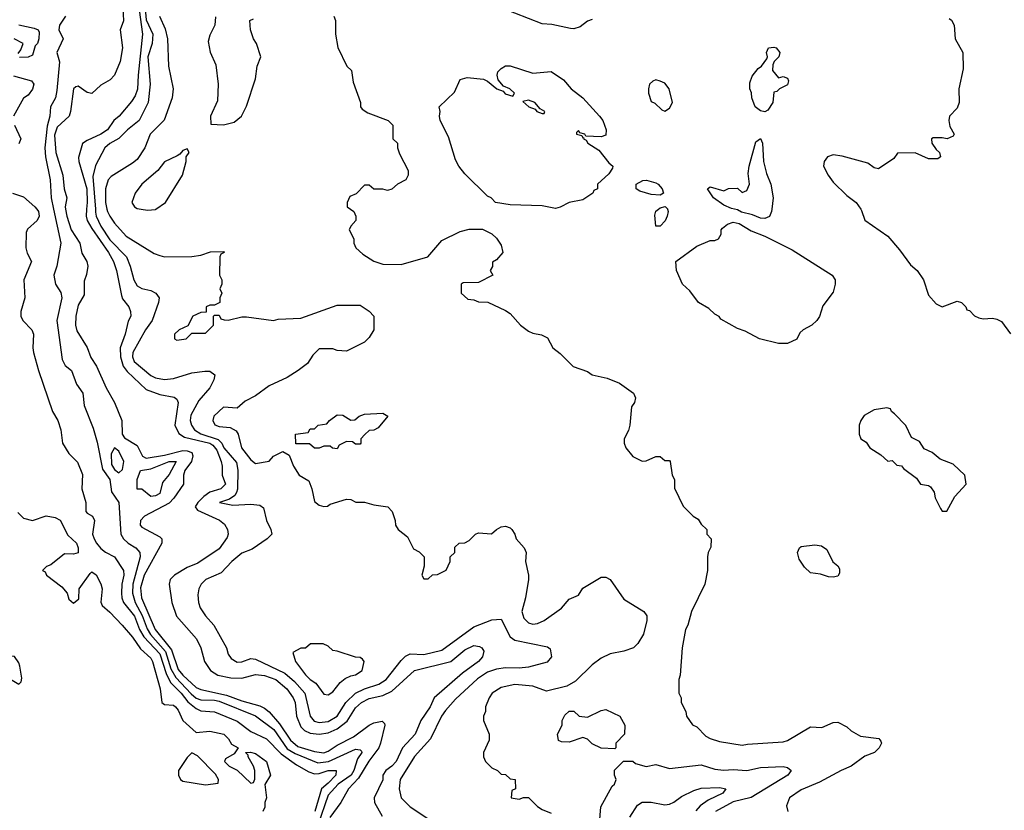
# Model space of a CAD drawing. Header units: inches. Extents: x 2348352 to 2479776, y 460422 to 613655.
# Tile 235 of 256: x 2354433 to 2358763, y 567355 to 570834. Entities that reach past the tile are written whole.
import ezdxf

# ---------------------------------------------------------------- set-up
doc = ezdxf.new("R2010")
doc.units = ezdxf.units.IN
doc.header["$MEASUREMENT"] = 0
doc.layers.add('C3556', color=7, linetype='Continuous')
doc.layers.add('C3557', color=7, linetype='Continuous')

msp = doc.modelspace()

# ---------------------------------------------------------------- linework, layer by layer
at = {"layer": 'C3556', "color": 4}
for points, elevation in [([(2354508.1, 570000), (2354515.5, 569990), (2354519.3, 569970), (2354510.6, 569950), (2354467.1, 569912.9), (2354462, 569898), (2354461, 569830), (2354466.8, 569806.8), (2354484.7, 569770), (2354451.3, 569690), (2354456, 569610), (2354438.8, 569550), (2354438.8, 569530), (2354446.8, 569510), (2354486.8, 569470), (2354494, 569450), (2354490.7, 569390), (2354494, 569370), (2354516.3, 569290), (2354577.3, 569110), (2354600.7, 569070), (2354614, 569030), (2354621, 568970), (2354650, 568924.7), (2354687.7, 568887.7), (2354710, 568832), (2354706, 568770), (2354724.7, 568710), (2354724.7, 568670), (2354730, 568662), (2354754, 568650), (2354762, 568630), (2354754, 568570), (2354760.5, 568550), (2354770.7, 568530), (2354790, 568507.3), (2354810, 568490.8), (2354850.4, 568470.4), (2354890, 568411), (2354891.7, 568390), (2354883.1, 568350), (2354881.3, 568310), (2354882.4, 568290), (2354890.4, 568270), (2354938.6, 568210), (2354960.7, 568150), (2354979.1, 568119.1), (2355050, 568043.7), (2355076.7, 567956.7), (2355097.2, 567917.2), (2355144, 567870), (2355172.9, 567832.9), (2355210, 567803.1), (2355230, 567792.9), (2355290, 567788), (2355390, 567746.7), (2355450, 567701.3), (2355518, 567670), (2355583.1, 567603.1), (2355650, 567555.3), (2355704.4, 567524.4), (2355730, 567515.6), (2355750, 567517.3), (2355790.3, 567530.3), (2355824.7, 567530), (2355823.1, 567510), (2355790, 567474), (2355760.3, 567450), (2355731.3, 567350)], 68), ([(2354582.6, 570000), (2354614.9, 569850), (2354596.4, 569750), (2354584, 569710), (2354590.5, 569670.5), (2354613.8, 569633.8), (2354618, 569610), (2354597.3, 569510), (2354619.5, 569339.5), (2354632.7, 569312.7), (2354661, 569290), (2354682.8, 569230), (2354710.7, 569190), (2354716.8, 569136.8), (2354756.1, 569036.1), (2354774.6, 568974.6), (2354796.9, 568856.9), (2354830.1, 568810.1), (2354836.6, 568756.6), (2354868.9, 568710), (2354877.6, 568570), (2354889.2, 568549.2), (2354910, 568530.4), (2354944, 568510), (2354962, 568490), (2354962.4, 568470), (2354930.2, 568350), (2354929.2, 568310), (2354941.6, 568270), (2354971.6, 568211.6), (2354993.5, 568153.5), (2355008.6, 568128.6), (2355074, 568054), (2355097.7, 567977.7), (2355119.8, 567939.8), (2355186.9, 567866.9), (2355210, 567849.2), (2355230, 567840.7), (2355290, 567839.3), (2355310, 567834.7), (2355470.2, 567770.2), (2355550.3, 567710), (2355610, 567626), (2355644.7, 567604.7), (2355743.7, 567563.7), (2355790.6, 567569.4), (2355910, 567624), (2355930, 567621), (2355935.9, 567615.9), (2355937.3, 567610), (2355918, 567582), (2355902.8, 567530), (2355891.3, 567510), (2355834, 567470), (2355790, 567422), (2355743.9, 567290)], 72), ([(2354635.1, 570000), (2354640.3, 569970), (2354659.6, 569910), (2354698, 569850), (2354707, 569807), (2354728, 569770), (2354732.4, 569750), (2354727.3, 569712.7), (2354716.9, 569683.1), (2354716.9, 569623.1), (2354690, 569578), (2354680.3, 569530), (2354678.7, 569490), (2354684.9, 569464.9), (2354730, 569391), (2354746.9, 569346.9), (2354770.4, 569310), (2354814, 569214), (2354850.7, 569150), (2354882, 569070), (2354884, 569010), (2354894.4, 568994.4), (2354950, 568960.5), (2354972.8, 568912.8), (2354990, 568903.9), (2355070, 568917.7), (2355150, 568937.9), (2355170, 568937.4), (2355190.1, 568930.1), (2355195.1, 568915.1), (2355188.9, 568890), (2355159.5, 568850), (2355153.4, 568830), (2355154, 568790), (2355111.6, 568728.4), (2355090, 568706), (2354982, 568650), (2354964.7, 568630), (2354962.8, 568610), (2354970, 568601), (2355050, 568558.8), (2355058.8, 568550), (2355059.1, 568539.1), (2355059.1, 568530), (2354980.2, 568390), (2354965.3, 568334.7), (2354968.5, 568290), (2355028.5, 568150), (2355100.8, 568060.8), (2355130, 567974.4), (2355150, 567949.2), (2355210, 567896), (2355230, 567886.7), (2355342.2, 567862.2), (2355410, 567836.5), (2355490, 567814.6), (2355510, 567804.2), (2355530, 567788.7), (2355576, 567736), (2355623.6, 567663.6), (2355656.3, 567636.3), (2355730, 567613.2), (2355770, 567608), (2355790, 567614.9), (2355830, 567641.3), (2355901.7, 567678.3), (2355970, 567730.3), (2355990, 567740.3), (2356026.8, 567746.8), (2356037.5, 567737.5), (2356039.1, 567730), (2356020.2, 567650), (2356012, 567630), (2355968.3, 567571.7), (2355923.1, 567496.9), (2355878.4, 567450), (2355845.5, 567390), (2355796.7, 567323.3)], 76), ([(2354727.7, 570000), (2354725.2, 569970), (2354730.2, 569950), (2354750, 569915.8), (2354824, 569810), (2354846.3, 569770), (2354859, 569730), (2354880.5, 569620.5), (2354886.1, 569606.1), (2354913.4, 569570), (2354920.7, 569550), (2354922.8, 569530), (2354910, 569508), (2354897, 569450), (2354874.6, 569390), (2354876.5, 569350), (2354887.8, 569310), (2354906, 569286), (2354990, 569206.4), (2355050, 569184.4), (2355112.4, 569172.4), (2355124.5, 569164.5), (2355130.4, 569150), (2355115.3, 569050), (2355132.6, 569012.6), (2355157.6, 568997.6), (2355270, 568970.1), (2355282.3, 568962.3), (2355299.7, 568939.7), (2355319.5, 568890), (2355324, 568870), (2355324, 568830), (2355338.8, 568790), (2355318, 568770), (2355270, 568754.8), (2355243.4, 568736.6), (2355217, 568710), (2355204.9, 568690), (2355215.8, 568675.8), (2355311.7, 568631.7), (2355334, 568614), (2355347.3, 568590), (2355350.6, 568570), (2355345.2, 568554.8), (2355310, 568506), (2355216.7, 568443.3), (2355170, 568423.6), (2355114.8, 568390), (2355094.8, 568370), (2355090.8, 568350), (2355103, 568270), (2355123.1, 568210), (2355210.4, 568110), (2355230.4, 568070), (2355246.4, 568010), (2355273, 567970), (2355304, 567950), (2355362, 567938), (2355410, 567936.9), (2355470, 567952.7), (2355510, 567948.9), (2355559.3, 567930), (2355608.5, 567890), (2355636.5, 567850), (2355644.2, 567830), (2355650.3, 567770), (2355670, 567722.4), (2355686.4, 567706.4), (2355710, 567694.9), (2355750, 567690.2), (2355790, 567696.2), (2355830, 567713.6), (2355872.7, 567747.3), (2355910, 567806), (2355936.2, 567830), (2355970, 567847.2), (2356030, 567860.2), (2356070, 567878.9), (2356170, 567970.4), (2356329.7, 568010.2), (2356390, 568061.3), (2356430, 568080.4), (2356455.8, 568075.8), (2356466, 568070), (2356474.8, 568054.8), (2356468, 568030), (2356450.5, 568010), (2356381, 567959), (2356255.5, 567850), (2356238.4, 567810), (2356197, 567750), (2356172.2, 567690), (2356116.4, 567630), (2356088.4, 567570), (2356070, 567549.6), (2356042.8, 567530), (2356030.6, 567510), (2356030, 567488.7), (2355992.7, 567410), (2355993, 567390), (2356027.3, 567330)], 84), ([(2354766.2, 570000), (2354767.2, 569987.2), (2354770.3, 569970), (2354790, 569926), (2354830, 569865.7), (2354903, 569790), (2354919.3, 569750), (2354935.5, 569690), (2354950, 569662.8), (2354970, 569650.6), (2355010, 569642.8), (2355031.3, 569630), (2355046, 569610), (2355044, 569590), (2355016.3, 569510), (2354986, 569470), (2354930.6, 569370), (2354928.7, 569350), (2354936.3, 569330), (2355010, 569268.4), (2355030, 569258.4), (2355069.5, 569250.5), (2355110, 569254.9), (2355190, 569280.7), (2355247.5, 569287.5), (2355270, 569286.8), (2355290.8, 569270.8), (2355287.3, 569250), (2355270, 569214), (2355221.5, 569158.5), (2355186.4, 569093.6), (2355183.1, 569070), (2355188.4, 569050), (2355201.6, 569030), (2355230, 569011.8), (2355306.4, 568986.4), (2355322.3, 568970), (2355330.3, 568950), (2355386.2, 568886.2), (2355392.4, 568852.4), (2355391.5, 568768.5), (2355387, 568753), (2355379.4, 568740.6), (2355355.5, 568724.5), (2355312, 568710), (2355370, 568697.3), (2355450, 568702.8), (2355490, 568698), (2355505.4, 568685.4), (2355518, 568630), (2355538, 568590), (2355542, 568570), (2355522, 568550), (2355455.9, 568504.1), (2355410, 568486), (2355365.5, 568450), (2355319.9, 568400.1), (2355251.3, 568370), (2355231, 568350), (2355220.7, 568330), (2355216.8, 568303.2), (2355219.1, 568270), (2355226.6, 568246.6), (2355250, 568210.8), (2355287.7, 568170), (2355342.8, 568070), (2355350, 568042), (2355363.5, 568023.5), (2355390, 568007.3), (2355410, 568007.7), (2355450, 568022.8), (2355470, 568020.7), (2355598.7, 567958.7), (2355641.5, 567921.5), (2355687, 567870), (2355710.4, 567770), (2355728, 567748), (2355750, 567741.1), (2355790, 567745.7), (2355830, 567768.7), (2355868, 567830), (2355910, 567870.3), (2355950, 567890.3), (2356012.7, 567910), (2356044.5, 567930), (2356110, 568014), (2356130, 568033.4), (2356150, 568043.8), (2356210, 568040.3), (2356290, 568059.5), (2356430, 568163), (2356510, 568193.4), (2356550, 568196), (2356590, 568118.8), (2356610, 568103.8), (2356754, 568074), (2356766, 568066), (2356771, 568030), (2356753, 568007), (2356670, 567985.1), (2356630, 567980.5), (2356570, 567982), (2356530, 567976.3), (2356490, 567963.5), (2356445.9, 567934.1), (2356350, 567844.5), (2356305.7, 567794.3), (2356288.5, 567770), (2356239.3, 567670), (2356170, 567592.3), (2356106.4, 567490), (2356102, 567450), (2356111.3, 567410), (2356150.6, 567370.6), (2356271.3, 567290)], 88), ([(2354817.2, 570000), (2354819.5, 569990), (2354829.2, 569969.2), (2354850, 569939.1), (2354901.6, 569881.6), (2355025.2, 569805.2), (2355050, 569796), (2355070, 569791), (2355190, 569791.3), (2355230, 569798), (2355272.7, 569812.7), (2355330, 569814), (2355332, 569810), (2355318, 569802), (2355314, 569790), (2355311.3, 569710), (2355322, 569690), (2355322, 569670), (2355314, 569650), (2355322, 569630), (2355314, 569610), (2355314, 569590), (2355290, 569578), (2355270, 569578), (2355254, 569570), (2355252.7, 569547.3), (2355230, 569546), (2355194, 569530), (2355172.7, 569487.3), (2355134, 569470), (2355114, 569450), (2355114, 569430), (2355123.6, 569423.6), (2355166, 569430), (2355190, 569454), (2355250, 569454), (2355286, 569490), (2355286, 569530), (2355290, 569534), (2355310, 569534), (2355318, 569518), (2355332.7, 569512.7), (2355350, 569512), (2355410, 569526), (2355430, 569526), (2355550, 569511), (2355570, 569516), (2355670, 569521), (2355830, 569578), (2355930, 569578), (2355970, 569552), (2355991, 569530), (2355991, 569470), (2355970, 569435.3), (2355950, 569415.3), (2355870, 569375.3), (2355830, 569378), (2355810, 569386), (2355750, 569386), (2355722, 569358), (2355698.5, 569321.5), (2355658, 569290), (2355610, 569259), (2355530, 569222.7), (2355470, 569179.3), (2355424.5, 569155.5), (2355390, 569124), (2355330, 569129), (2355286.8, 569090), (2355282.8, 569070), (2355290.7, 569050.7), (2355310, 569043.8), (2355359.5, 569039.5), (2355384.7, 569024.7), (2355394, 569010), (2355408.2, 568950), (2355450, 568898), (2355470, 568881), (2355530, 568892), (2355550, 568914), (2355590, 568934), (2355618, 568918), (2355638, 568870), (2355662, 568830), (2355704.7, 568804.7), (2355718, 568770), (2355730, 568714), (2355750, 568698), (2355770, 568692), (2355787.3, 568692.7), (2355798, 568702), (2355870, 568724.7), (2355890, 568722), (2355911.6, 568711.6), (2355950, 568711), (2355990, 568698.8), (2356052, 568690), (2356071.3, 568670), (2356084.7, 568630), (2356086, 568610), (2356098, 568590), (2356138.8, 568558.8), (2356165.4, 568505.4), (2356190, 568492), (2356212, 568470), (2356212, 568430), (2356202, 568390), (2356210, 568374), (2356230, 568374), (2356248.4, 568391.6), (2356270, 568392), (2356308.4, 568411.6), (2356326, 568450), (2356326, 568470), (2356346, 568490), (2356347.3, 568512.7), (2356366, 568530), (2356390, 568532), (2356410, 568542), (2356438, 568570), (2356450, 568576), (2356508.4, 568571.6), (2356530, 568591.3), (2356550, 568602), (2356570, 568604.7), (2356590, 568598), (2356598, 568590), (2356610.7, 568570.7), (2356616, 568550), (2356650.8, 568510), (2356661, 568490), (2356658, 568450), (2356671, 568390), (2356671, 568370), (2356657.3, 568290), (2356640.7, 568230), (2356650, 568201), (2356670, 568180.7), (2356690, 568174), (2356710, 568177.3), (2356739, 568190), (2356815.5, 568244.5), (2356850, 568284.7), (2356890, 568302), (2356910, 568332), (2356990, 568381), (2357010, 568381), (2357030, 568371.3), (2357090, 568284.7), (2357178, 568230), (2357190.7, 568210.7), (2357191, 568190), (2357176, 568130), (2357150.9, 568089.1), (2357132, 568070), (2357090, 568055.3), (2357030, 568044), (2356990, 568024), (2356950, 567995.3), (2356876.8, 567923.2), (2356839.1, 567900.9), (2356750, 567879), (2356690, 567901.2), (2356610, 567909.3), (2356550, 567896), (2356511.3, 567870), (2356498, 567850), (2356482, 567810), (2356482, 567790), (2356472, 567770), (2356472, 567750), (2356498, 567690), (2356496.9, 567663.1), (2356472, 567610), (2356472, 567590), (2356482, 567570), (2356510, 567542), (2356534, 567530), (2356550, 567514), (2356570, 567512), (2356590, 567494), (2356612, 567490), (2356614, 567450), (2356598, 567442), (2356594, 567410), (2356630, 567404.7), (2356648, 567412), (2356670, 567411.3), (2356710, 567371.3), (2356730, 567358), (2356770, 567342)], 92), ([(2354967, 570000), (2354995.3, 569995.3), (2355030, 569998.8), (2355031.7, 570000)], 96), ([(2355888, 570000), (2355902, 569990), (2355912, 569970), (2355912, 569950), (2355890, 569926), (2355882, 569910), (2355902, 569870), (2355902, 569850), (2355912, 569830), (2355942, 569802), (2355990.9, 569770.9), (2356030, 569758.8), (2356110, 569757.3), (2356228, 569790), (2356290, 569862), (2356370, 569902), (2356410, 569912), (2356468.4, 569911.6), (2356510, 569892), (2356530, 569872), (2356550, 569842), (2356558, 569810), (2356530, 569778), (2356512.7, 569767.3), (2356511.6, 569748.4), (2356502, 569730), (2356514, 569710), (2356450, 569678), (2356383.6, 569676.4), (2356374, 569670), (2356374, 569630), (2356403.6, 569603.6), (2356430, 569602), (2356450, 569592), (2356491.6, 569591.6), (2356570, 569554.8), (2356590, 569541), (2356636, 569490), (2356670, 569464), (2356690, 569454), (2356727.1, 569447.1), (2356753.7, 569433.7), (2356778, 569390), (2356810, 569364.7), (2356867.5, 569307.5), (2356930, 569286), (2356950.9, 569270.9), (2357015.9, 569255.9), (2357070, 569234.8), (2357132, 569190), (2357141, 569170), (2357136, 569150), (2357122.8, 569130), (2357116, 569050), (2357110, 569026), (2357091.3, 568990), (2357091.3, 568970), (2357098, 568950), (2357130, 568912), (2357170, 568892), (2357187.3, 568892.7), (2357230, 568912), (2357250, 568912), (2357270, 568894), (2357290, 568894), (2357294, 568890), (2357302, 568830), (2357312, 568810), (2357312.7, 568772.7), (2357350, 568694), (2357394, 568650), (2357416.9, 568636.9), (2357430, 568614), (2357454, 568590), (2357454, 568570), (2357474, 568550), (2357472.7, 568512.7), (2357461, 568490), (2357458, 568470), (2357458, 568410), (2357446, 568350), (2357386.8, 568230), (2357371, 568170), (2357361, 568150), (2357346, 568070), (2357338, 567950), (2357332, 567930), (2357332, 567870), (2357342, 567850), (2357342, 567830), (2357362, 567790), (2357364.7, 567770), (2357391.6, 567731.6), (2357410, 567722), (2357450, 567682), (2357470, 567671.3), (2357510, 567658), (2357610, 567641), (2357633.6, 567646.4), (2357790, 567656), (2357810, 567662.8), (2357910, 567722), (2357960.4, 567719.6), (2358010, 567741), (2358030, 567742.8), (2358070, 567722.8), (2358090, 567704.7), (2358130, 567682), (2358210.9, 567670.9), (2358219.6, 567659.6), (2358222, 567650), (2358212, 567630), (2358191.3, 567610), (2358150, 567594), (2358090, 567549.3), (2358044.7, 567530), (2357950, 567478.4), (2357870, 567445.2), (2357818, 567410), (2357805.4, 567374.6), (2357811, 567350)], 96), ([(2357282.4, 570000), (2357284.7, 569990), (2357281, 569970), (2357270.9, 569949.1), (2357250, 569926), (2357230, 569926), (2357225.4, 569974.6), (2357230, 569991), (2357242, 570000)], 96), ([(2357740.1, 570000), (2357738.8, 569990), (2357730, 569968.7), (2357710, 569959), (2357690, 569961.2), (2357656, 569976), (2357607, 569987), (2357590, 569997.2), (2357576.7, 570000)], 96), ([(2358131.4, 570000), (2358134.8, 569994.8), (2358150, 569951.3), (2358250, 569881), (2358301.6, 569821.6), (2358350, 569756), (2358378.8, 569730), (2358407.3, 569690), (2358430, 569622), (2358463.5, 569583.5), (2358490, 569571), (2358556, 569596), (2358574, 569590), (2358594, 569570), (2358598, 569558), (2358610, 569554), (2358631.6, 569531.6), (2358650, 569522), (2358670, 569518), (2358710, 569521), (2358730, 569516), (2358750, 569506), (2358790, 569451.3)], 104), ([(2354425.9, 568665.8), (2354450, 568640.5), (2354490, 568630.5), (2354550, 568650.8), (2354590, 568644), (2354611.8, 568631.8), (2354645.5, 568565.5), (2354682.8, 568530), (2354690.7, 568510), (2354690, 568488), (2354670, 568482), (2354630, 568484), (2354570, 568435.3), (2354551.6, 568428.4), (2354534, 568410), (2354544.7, 568404.7), (2354552, 568390), (2354618.8, 568338.8), (2354642, 568310), (2354650, 568284.7), (2354670, 568266.8), (2354693.8, 568286.2), (2354695.1, 568330), (2354742.7, 568397.3), (2354750, 568404.7), (2354770, 568391), (2354790, 568351.3), (2354795.5, 568330), (2354790.6, 568270.6), (2354796.3, 568256.3), (2354830, 568227.3), (2354884, 568170), (2354930, 568116.3), (2354965.3, 568065.2), (2355010, 568024), (2355017.6, 568010), (2355050.7, 567889.3), (2355058, 567830), (2355070, 567821), (2355110, 567817.3), (2355118.8, 567810), (2355130, 567796), (2355150.7, 567750.7), (2355210, 567698), (2355270, 567702.8), (2355331.3, 567690), (2355351.3, 567670), (2355365.4, 567645.4), (2355394, 567630), (2355376.9, 567603.1), (2355338, 567582), (2355334, 567570), (2355354, 567550), (2355390, 567532), (2355450, 567474), (2355462, 567478), (2355467.3, 567492.7), (2355468, 567530), (2355462, 567550), (2355438, 567590), (2355438, 567598), (2355426, 567610), (2355448.4, 567611.6), (2355470, 567604.7), (2355518, 567570), (2355536, 567510), (2355511.6, 567468.4), (2355518, 567410), (2355511.3, 567390), (2355510.9, 567369.1), (2355502, 567350)], 64), ([(2356983.1, 567296.9), (2356988.7, 567370), (2357039, 567461), (2357048, 567470), (2357055.3, 567490), (2357048, 567510), (2357048.9, 567531.1), (2357088, 567572), (2357130, 567572), (2357141, 567561), (2357187.3, 567547.3), (2357230, 567556.3), (2357290, 567538.8), (2357430, 567554.9), (2357490, 567536.4), (2357530, 567532.2), (2357570, 567534.9), (2357630, 567530.4), (2357690, 567543.1), (2357790, 567547.3), (2357810, 567542.8), (2357826, 567530), (2357810.8, 567510), (2357650, 567411.8), (2357570, 567392.3), (2357493.4, 567350)], 92), ([(2357115.5, 567324.5), (2357150, 567378), (2357170.9, 567390.9), (2357210, 567390.8), (2357270, 567378.8), (2357290, 567382.8), (2357310, 567390.8), (2357343.9, 567416.1), (2357397.6, 567442.4), (2357430, 567453), (2357510, 567455.5), (2357538, 567450), (2357524.7, 567430), (2357459.9, 567400.1), (2357425.3, 567374.8), (2357406.9, 567353.1)], 88)]:
    msp.add_lwpolyline(points, dxfattribs=dict(at, elevation=elevation))
for points, elevation in [([(2357810, 569409.2), (2357769.3, 569409.3), (2357686, 569430), (2357623.1, 569463.1), (2357590, 569475.3), (2357516.4, 569516.4), (2357508.4, 569528.4), (2357490, 569538), (2357463.1, 569563.1), (2357418, 569590), (2357380.4, 569640.4), (2357348, 569670), (2357322, 569730), (2357318, 569770), (2357410, 569838), (2357470, 569862), (2357490, 569862), (2357506, 569870), (2357518, 569890), (2357518, 569910), (2357523.1, 569916.9), (2357545.6, 569934.4), (2357570, 569942.8), (2357597.5, 569937.5), (2357650, 569905.5), (2357710, 569881.6), (2357830, 569821.1), (2358006, 569710), (2358019.3, 569690), (2358019.3, 569670), (2358010, 569635.3), (2357965.2, 569574.8), (2357950, 569528), (2357938, 569510), (2357916, 569490), (2357878, 569470), (2357863.5, 569456.5), (2357850, 569428)], 96), ([(2358246, 569126), (2358190, 569117.2), (2358147.1, 569092.9), (2358131.3, 569070), (2358124.7, 569050), (2358124.7, 569010), (2358132, 568990), (2358154.8, 568974.8), (2358172, 568950), (2358219.8, 568919.8), (2358250, 568892), (2358270, 568894), (2358290, 568874), (2358311.1, 568871.1), (2358319.6, 568859.6), (2358376.9, 568816.9), (2358394, 568790), (2358430, 568784.7), (2358438.8, 568778.8), (2358454.4, 568754.4), (2358458, 568730), (2358482.8, 568682.8), (2358490, 568672), (2358510, 568672), (2358544.7, 568735.3), (2358595.3, 568790), (2358588.7, 568830), (2358538, 568878), (2358480.4, 568900.4), (2358446, 568930), (2358410, 568946), (2358390, 568978), (2358355.3, 568995.3), (2358330, 569048), (2358280.4, 569100.4), (2358266, 569110), (2358262, 569122)], 104), ([(2355910, 568966), (2355896.4, 568976.4), (2355870, 568978), (2355838, 568962), (2355830, 568946), (2355808.4, 568948.4), (2355798, 568958), (2355770, 568958), (2355750, 568948), (2355730, 568948), (2355707.3, 568967.3), (2355648, 568968), (2355646, 569010), (2355702, 569018), (2355710, 569034), (2355730, 569034), (2355746, 569050), (2355784, 569056), (2355795.3, 569070), (2355830, 569096), (2355854.4, 569094.4), (2355890, 569072), (2355907.3, 569072.7), (2355926, 569090), (2355950, 569098), (2356030, 569102), (2356052, 569090), (2356010, 569038), (2355990, 569028), (2355970, 569026), (2355951.6, 569008.4), (2355934, 568990), (2355934, 568970), (2355930, 568966)], 92), ([(2354850, 568949.5), (2354835.6, 568924.4), (2354836.9, 568876.9), (2354850, 568854), (2354870, 568840.7), (2354885.6, 568854.4), (2354891, 568890), (2354870, 568935.1)], 76), ([(2355010, 568735.3), (2354970, 568768), (2354950, 568768.7), (2354949.6, 568810), (2354965.2, 568850), (2355010, 568857.1), (2355090, 568890.2), (2355121, 568890), (2355090, 568833.2), (2355062, 568798), (2355050, 568749.4), (2355030, 568739)], 72), ([(2358010, 568380.9), (2357990, 568382.7), (2357954, 568394), (2357910, 568399.3), (2357884.4, 568424.4), (2357860.1, 568460.1), (2357853.2, 568490), (2357862, 568510), (2357870, 568516), (2357930, 568523), (2357958.5, 568518.5), (2357982.5, 568502.5), (2358008, 568448), (2358030.7, 568430.7), (2358038, 568418), (2358038, 568398), (2358030, 568386)], 96), ([(2355767.3, 568087.3), (2355712.7, 568087.3), (2355690, 568068), (2355670, 568068), (2355634, 568050), (2355646.8, 568010), (2355690, 567950.7), (2355711, 567930), (2355734.9, 567914.9), (2355770, 567866), (2355790, 567862.8), (2355810, 567876), (2355842.4, 567917.6), (2355864.8, 567935.2), (2355890, 567947.3), (2355910, 567951), (2355939, 567970), (2355948, 568010), (2355940.4, 568020.4), (2355930, 568028), (2355910, 568028.7), (2355830, 568055.3), (2355810, 568058), (2355790, 568078)], 92), ([(2354390, 568038), (2354374.4, 567990), (2354379.9, 567959.9), (2354392.8, 567932.8), (2354430, 567910.8), (2354439.6, 567920.4), (2354443.3, 567936.7), (2354434.6, 567990), (2354430, 568004.5), (2354410, 568031.6), (2354392.7, 568032.7)], 64), ([(2357050, 567626), (2356990, 567628), (2356950, 567648), (2356930, 567668), (2356910, 567675.3), (2356850, 567655.3), (2356816.4, 567656.4), (2356802, 567662), (2356798, 567690), (2356818, 567730), (2356818, 567750), (2356830, 567774), (2356850, 567792), (2356870, 567792), (2356894, 567770), (2356930, 567764.7), (2356990, 567794), (2357010, 567798), (2357072, 567770), (2357094, 567730), (2357092, 567690), (2357054, 567650), (2357054, 567630)], 92), ([(2355190, 567608), (2355170, 567588), (2355131, 567530), (2355131, 567510), (2355141, 567490), (2355150, 567482.8), (2355250, 567466.8), (2355306, 567474), (2355308, 567490), (2355294.6, 567514.6), (2355214.6, 567594.6)], 64)]:
    msp.add_lwpolyline(points, close=True, dxfattribs=dict(at, elevation=elevation))
at = {"layer": 'C3557', "color": 4}
for points, elevation in [([(2354954.2, 570910), (2354972.8, 570770), (2354953.7, 570590), (2354952, 570528), (2354941.3, 570498.7), (2354925.3, 570474.7), (2354870.5, 570410), (2354847.7, 570390), (2354819.3, 570350), (2354790, 570329.7), (2354730, 570302.9), (2354710, 570288.7), (2354692.3, 570227.7), (2354693.7, 570210), (2354728.5, 570090), (2354730.2, 570030), (2354727.7, 570000)], 84), ([(2354981.1, 570930), (2354990, 570834), (2355018.3, 570770), (2355016, 570730), (2354997, 570670), (2355007, 570550), (2354997.6, 570470), (2354958, 570390), (2354907.7, 570350), (2354869.1, 570310.9), (2354830, 570289.6), (2354808.2, 570270), (2354767.4, 570192.6), (2354755.4, 570144.6), (2354766.2, 570000)], 88), ([(2354887.3, 570887.3), (2354890.4, 570829.6), (2354874.8, 570790), (2354885.5, 570710), (2354874.9, 570650), (2354850.5, 570590), (2354830.8, 570570), (2354790, 570546), (2354750.4, 570509.6), (2354730, 570513.2), (2354690, 570541.2), (2354680.7, 570539.3), (2354670.6, 570529.4), (2354657.1, 570430), (2354650.4, 570410), (2354598.5, 570361.5), (2354586.5, 570326.5), (2354593, 570250), (2354622.8, 570150), (2354628.8, 570090), (2354640.5, 570050), (2354633.4, 570010), (2354635.1, 570000)], 76), ([(2356950, 570835.3), (2356930, 570828), (2356898, 570802), (2356870, 570794), (2356854.6, 570794.6), (2356772.9, 570812.9), (2356730, 570815.3), (2356550, 570886)], 96), ([(2354430, 570811), (2354496.9, 570796.9), (2354514, 570790), (2354519.6, 570779.6), (2354518, 570750), (2354511, 570730), (2354501.4, 570718.6), (2354490, 570678), (2354470, 570668.7), (2354432, 570668)], 68), ([(2354635.3, 570850), (2354608.1, 570810), (2354606.2, 570790), (2354624.2, 570750), (2354596.5, 570690), (2354608.5, 570648.5), (2354597.3, 570522.7), (2354590.5, 570490), (2354568.2, 570450), (2354566, 570410), (2354554.8, 570365.2), (2354544.2, 570270), (2354547.2, 570230), (2354568, 570130), (2354571.8, 570050), (2354582.6, 570000)], 72), ([(2355048, 570850), (2355073.3, 570793.3), (2355083.8, 570750), (2355088, 570630), (2355107.7, 570530), (2355104, 570490), (2355068.3, 570391.7), (2355007.7, 570330), (2354983, 570270), (2354950, 570219.3), (2354930, 570202), (2354835.9, 570144.1), (2354822.8, 570130), (2354810.5, 570089.5), (2354810.3, 570030), (2354817.2, 570000)], 92), ([(2355294, 570846), (2355292, 570810), (2355270, 570766), (2355262, 570738), (2355270.9, 570690.9), (2355295.3, 570635.3), (2355306, 570550), (2355303.6, 570476.4), (2355272, 570410), (2355274, 570374), (2355330, 570372), (2355376.5, 570383.5), (2355408.7, 570410), (2355430, 570454), (2355470, 570574), (2355478, 570630), (2355494, 570670), (2355475.3, 570730), (2355462, 570750), (2355448, 570790), (2355446, 570830), (2355462, 570838)], 96), ([(2355814, 570850), (2355822, 570830), (2355822, 570770), (2355831.6, 570711.6), (2355872, 570630), (2355892, 570610), (2355899.6, 570559.6), (2355931.3, 570470), (2355932, 570450), (2355939.6, 570439.6), (2355963.5, 570423.5), (2356054, 570390), (2356074, 570370), (2356074, 570310), (2356094, 570290), (2356094, 570270), (2356103.6, 570243.6), (2356142, 570170), (2356142, 570150), (2356131.1, 570128.9), (2356094, 570110), (2356070, 570088), (2356050, 570082), (2356030, 570088), (2355990, 570088), (2355970, 570106), (2355950, 570106), (2355912.7, 570067.3), (2355884.7, 570055.3), (2355874, 570030), (2355874, 570010), (2355888, 570000)], 96), ([(2358519.8, 570839.8), (2358530, 570832), (2358542.8, 570810), (2358547.3, 570750), (2358581, 570690), (2358582, 570618), (2358562.8, 570530), (2358564.7, 570470), (2358555.3, 570444.7), (2358522, 570410), (2358518, 570390), (2358523.5, 570363.5), (2358542, 570330), (2358538, 570322), (2358510.9, 570309.1), (2358490, 570314), (2358450, 570314), (2358442, 570310), (2358444.7, 570290), (2358462.8, 570262.8), (2358478, 570250), (2358482, 570230), (2358470, 570222), (2358430, 570222), (2358370, 570248.7), (2358292.7, 570247.3), (2358276.9, 570223.1), (2358210, 570178), (2358190, 570182), (2358163.2, 570203.2), (2358050, 570233.2), (2358010, 570239.3), (2357984.7, 570230), (2357971, 570210), (2357967.7, 570190), (2357987.7, 570150), (2358010, 570118.8), (2358070, 570061), (2358112, 570030), (2358131.4, 570000)], 104), ([(2354426, 570686), (2354439, 570701), (2354448, 570730), (2354409.1, 570749.1)], 68), ([(2354406.4, 570586.4), (2354485.4, 570565.4), (2354496, 570550), (2354490, 570528.7), (2354470, 570502), (2354450, 570488), (2354406.8, 570410)], 68), ([(2354410.7, 570370), (2354438.8, 570310), (2354430, 570288)], 68), ([(2357576.7, 570000), (2357562.9, 570002.9), (2357530, 570017.2), (2357484, 570050), (2357458, 570090), (2357470, 570098), (2357530, 570081), (2357550, 570091.3), (2357590, 570092), (2357610, 570074), (2357630, 570082), (2357642, 570110), (2357637, 570157), (2357640.4, 570190), (2357670, 570296), (2357690, 570311.3), (2357699.3, 570290), (2357703.6, 570210), (2357716.5, 570156.5), (2357735.5, 570110), (2357746.8, 570050), (2357740.1, 570000)], 96), ([(2355031.7, 570000), (2355074, 570030), (2355148.7, 570150), (2355166, 570210), (2355166, 570230), (2355178, 570250), (2355170, 570266), (2355150, 570258), (2355138, 570242), (2355125.4, 570234.6), (2355070, 570208), (2355041, 570170), (2354970.7, 570110), (2354941, 570070), (2354926, 570030), (2354938, 570010), (2354950, 570002.8), (2354967, 570000)], 96), ([(2354402, 570070), (2354450, 570054), (2354500.7, 570010), (2354508.1, 570000)], 68), ([(2357242, 570000), (2357250, 570006), (2357271.3, 570011.3), (2357282, 570002), (2357282.4, 570000)], 96)]:
    msp.add_lwpolyline(points, dxfattribs=dict(at, elevation=elevation))
for points, elevation in [([(2357770, 570578), (2357790, 570584.7), (2357810, 570576), (2357814.4, 570565.6), (2357810, 570548), (2357774, 570530), (2357762, 570518), (2357750, 570515.3), (2357744.7, 570470), (2357723.5, 570436.5), (2357710, 570428), (2357690, 570432.7), (2357666.6, 570450), (2357652, 570490), (2357651.8, 570511.8), (2357644, 570530), (2357644, 570556), (2357654, 570586), (2357680.2, 570619.8), (2357695.3, 570630), (2357718, 570662), (2357721.2, 570670), (2357717.2, 570690), (2357725.2, 570710), (2357750, 570713.4), (2357758.8, 570710), (2357775.5, 570690), (2357770.6, 570670), (2357750.7, 570650), (2357744.5, 570635.5), (2357744, 570610)], 96), ([(2356690, 570599.1), (2356770, 570606), (2356824.7, 570570), (2356858, 570530), (2356910, 570490.8), (2356982.8, 570410), (2356998, 570390), (2357012, 570350), (2357010, 570326), (2356990, 570318), (2356922, 570322), (2356918, 570330), (2356896.4, 570336.4), (2356890, 570346), (2356882, 570338), (2356882, 570330), (2356904.7, 570324.7), (2356910, 570314), (2356914, 570314), (2356912, 570310), (2356924, 570304), (2356931, 570290), (2356980.5, 570260.5), (2357024, 570204), (2357042, 570190), (2357039.6, 570180.4), (2357023.6, 570156.4), (2356974, 570110), (2356974, 570090), (2356958, 570082), (2356954, 570070), (2356910, 570042), (2356850, 570029), (2356810, 570009.2), (2356790, 570003.7), (2356730, 570015.1), (2356590, 570019.3), (2356526, 570030), (2356506, 570050), (2356490, 570058), (2356390, 570155.3), (2356364, 570190), (2356350, 570218), (2356318.6, 570318.6), (2356282, 570390), (2356279, 570410), (2356282, 570430), (2356278, 570450), (2356345.6, 570514.4), (2356370, 570571), (2356400.9, 570579.1), (2356472.5, 570572.5), (2356490, 570564), (2356532, 570530), (2356559.1, 570519.1), (2356568.5, 570508.5), (2356602, 570498), (2356608.7, 570510), (2356588, 570530), (2356560.9, 570540.9), (2356537.2, 570570), (2356532.7, 570590), (2356536, 570604), (2356550, 570618.8), (2356570, 570630.7), (2356590, 570630.7)], 96), ([(2357230, 570568.7), (2357216.9, 570563.1), (2357202, 570550), (2357198, 570530), (2357198, 570510), (2357210, 570474), (2357226, 570466), (2357256.9, 570436.9), (2357270, 570431.3), (2357290, 570444.7), (2357304, 570470), (2357289, 570530), (2357270, 570554), (2357250, 570564)], 104), ([(2356670, 570479.3), (2356645.4, 570474.6), (2356672, 570450), (2356699.9, 570439.9), (2356706.8, 570430), (2356730, 570421), (2356739, 570421), (2356742, 570430), (2356722, 570442), (2356699, 570470)], 96), ([(2357250, 570061.2), (2357210, 570065.1), (2357159.5, 570079.5), (2357144, 570090), (2357144, 570110), (2357172.9, 570127.1), (2357190, 570127.3), (2357230, 570115.5), (2357241, 570110), (2357258.8, 570090), (2357264.7, 570070)], 96)]:
    msp.add_lwpolyline(points, close=True, dxfattribs=dict(at, elevation=elevation))

doc.saveas('drawing.dxf')
